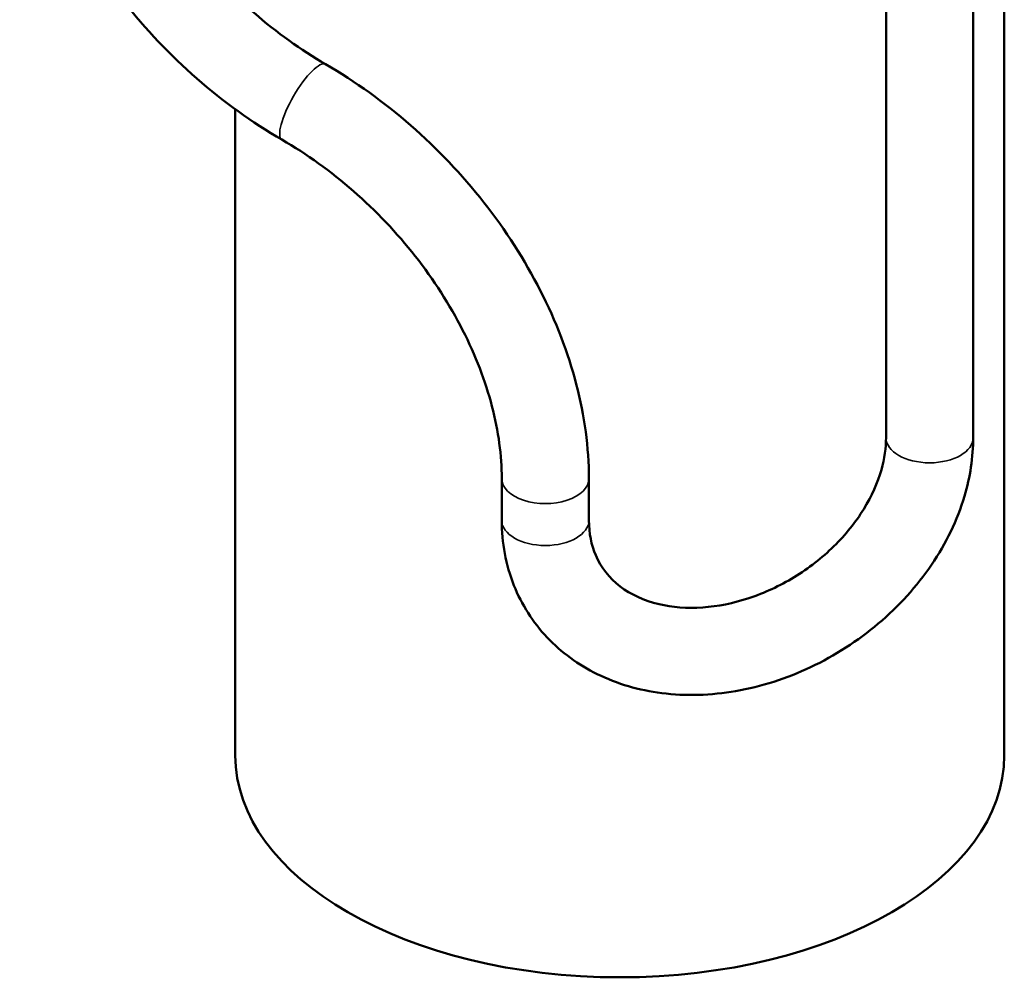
# Model space of a CAD drawing. Header units: millimetres. Extents: x 0 to 2970, y 0 to 2100.
# Tile 16 of 22: x 2170 to 2362, y 523 to 710. Entities that reach past the tile are written whole.
import ezdxf

# ---------------------------------------------------------------- set-up
doc = ezdxf.new("R2010")
doc.units = ezdxf.units.MM
doc.header["$LTSCALE"] = 5
doc.layers.add('Sichtbar (ISO)', color=7, linetype='Continuous', lineweight=50)
doc.layers.add('Sichtbar schmal (ISO)', color=7, linetype='Continuous', lineweight=35)

msp = doc.modelspace()

# ---------------------------------------------------------------- linework, layer by layer
at = {"layer": 'Sichtbar (ISO)'}
for p, q in [((2362.472, 566.707), (2362.472, 1316.938)), ((2339.404, 1281.896), (2339.404, 628.699)), ((2356.404, 1281.896), (2356.404, 628.699)), ((2212.472, 566.707), (2212.472, 692.767)), ((2264.441, 612.568), (2264.441, 620.733)), ((2281.441, 612.568), (2281.441, 620.733))]:
    msp.add_line(p, q, dxfattribs=at)
msp.add_ellipse((2287.472, 566.707), major_axis=(-75, 0), ratio=0.5773503, start_param=0, end_param=3.1415926, dxfattribs=at)
for points, knots in [([(2230.084, 701.549), (2225.249, 704.349), (2220.537, 707.733), (2211.745, 715.415), (2207.667, 719.712), (2200.471, 728.877), (2197.353, 733.743), (2192.309, 743.641), (2190.384, 748.671), (2188.296, 756.685), (2187.745, 759.747), (2187.454, 762.703)], [0.240533, 0.240533, 0.240533, 0.240533, 0.5065857, 0.5065857, 0.7726384, 0.7726384, 1.038691, 1.038691, 1.3047437, 1.3047437, 1.4740876, 1.4740876, 1.4740876, 1.4740876]), ([(2221.564, 686.838), (2215.743, 690.209), (2210.152, 694.231), (2199.758, 703.314), (2194.956, 708.374), (2186.441, 719.217), (2182.728, 725), (2176.641, 736.946), (2174.266, 743.108), (2171.509, 753.687), (2170.751, 758.099), (2170.412, 762.449)], [0.240533, 0.240533, 0.240533, 0.240533, 0.5065857, 0.5065857, 0.7726384, 0.7726384, 1.038691, 1.038691, 1.3047437, 1.3047437, 1.4945993, 1.4945993, 1.4945993, 1.4945993]), ([(2281.441, 620.733), (2281.441, 626.745), (2280.599, 632.932), (2277.382, 645.279), (2275.007, 651.441), (2268.919, 663.387), (2265.206, 669.17), (2256.691, 680.013), (2251.89, 685.073), (2241.496, 694.155), (2235.904, 698.178), (2230.084, 701.549)], [1.5707963, 1.5707963, 1.5707963, 1.5707963, 1.836849, 1.836849, 2.1029016, 2.1029016, 2.3689543, 2.3689543, 2.635007, 2.635007, 2.9010596, 2.9010596, 2.9010596, 2.9010596]), ([(2264.441, 620.733), (2264.441, 625.161), (2263.815, 629.922), (2261.264, 639.716), (2259.338, 644.746), (2254.294, 654.644), (2251.177, 659.51), (2243.98, 668.674), (2239.902, 672.972), (2231.111, 680.654), (2226.398, 684.038), (2221.564, 686.838)], [1.5707963, 1.5707963, 1.5707963, 1.5707963, 1.836849, 1.836849, 2.1029016, 2.1029016, 2.3689543, 2.3689543, 2.635007, 2.635007, 2.9010596, 2.9010596, 2.9010596, 2.9010596]), ([(2264.441, 612.568), (2264.441, 608.201), (2265.227, 603.879), (2268.311, 596.121), (2270.516, 592.658), (2276.066, 586.776), (2279.398, 584.358), (2286.961, 580.644), (2291.227, 579.415), (2300.349, 578.256), (2305.228, 578.409), (2315.058, 580.112), (2320.008, 581.704), (2329.427, 586.161), (2333.893, 589.036), (2341.881, 595.793), (2345.403, 599.674), (2351.112, 608.085), (2353.309, 612.611), (2355.811, 621.038), (2356.404, 624.886), (2356.404, 628.699)], [4.712389, 4.712389, 4.712389, 4.712389, 5.0212722, 5.0212722, 5.3118159, 5.3118159, 5.6020332, 5.6020332, 5.9089571, 5.9089571, 6.2350434, 6.2350434, 6.5710624, 6.5710624, 6.9096608, 6.9096608, 7.2482669, 7.2482669, 7.5842951, 7.5842951, 7.8539816, 7.8539816, 7.8539816, 7.8539816]), ([(2281.441, 612.568), (2281.441, 610.037), (2281.919, 607.755), (2283.817, 603.356), (2285.397, 601.325), (2289.583, 598.119), (2292.133, 596.904), (2297.703, 595.591), (2300.585, 595.358), (2306.551, 595.77), (2309.616, 596.376), (2315.68, 598.377), (2318.677, 599.767), (2324.297, 603.2), (2326.919, 605.243), (2331.516, 609.753), (2333.489, 612.22), (2336.619, 617.296), (2337.77, 619.902), (2339.109, 624.608), (2339.404, 626.727), (2339.404, 628.699)], [4.712389, 4.712389, 4.712389, 4.712389, 5.0438437, 5.0438437, 5.4385535, 5.4385535, 5.8056815, 5.8056815, 6.1169971, 6.1169971, 6.4143628, 6.4143628, 6.7093981, 6.7093981, 7.0044016, 7.0044016, 7.2993785, 7.2993785, 7.5957196, 7.5957196, 7.8539816, 7.8539816, 7.8539816, 7.8539816])]:
    msp.add_open_spline(points, degree=3, knots=knots, dxfattribs=at)
at = {"layer": 'Sichtbar schmal (ISO)'}
for centre, major_axis, ratio, start_param, end_param in [((2225.824, 694.193), (-4.26, -7.355), 0.2698766, 3.1415927, 6.2831853), ((2347.904, 628.699), (8.5, 0), 0.5773503, 3.1415927, 6.2831853), ((2272.941, 620.733), (-8.5, 0), 0.5773503, 0, 3.1415927), ((2272.941, 612.568), (8.5, 0), 0.5773503, 3.1415927, 6.2831853)]:
    msp.add_ellipse(centre, major_axis=major_axis, ratio=ratio, start_param=start_param, end_param=end_param, dxfattribs=at)

doc.saveas('drawing.dxf')
